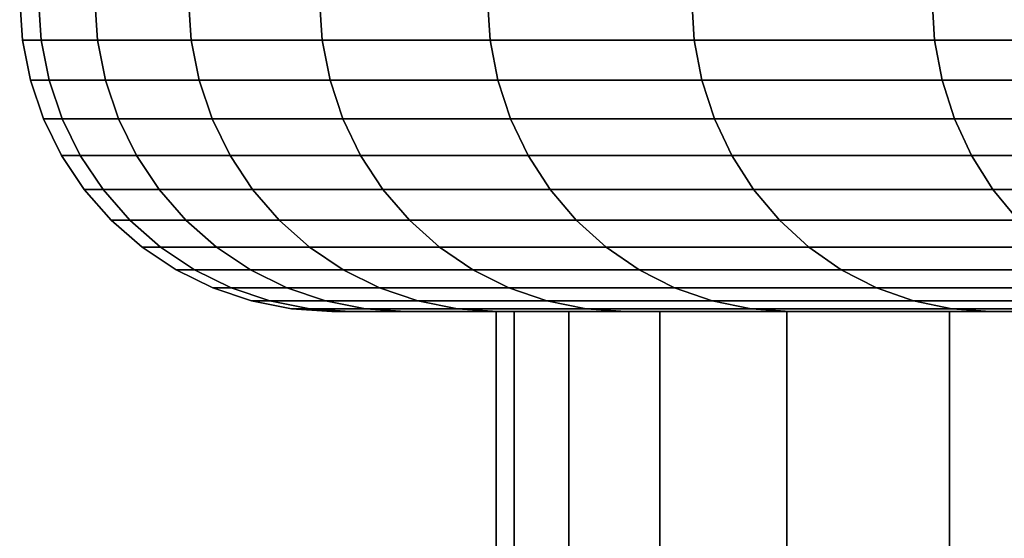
# Model space of a CAD drawing. Header units: metres. Extents: x -109 to 109, y -100 to 58.
# Tile 187 of 256: x -25 to -23.423, y -63.564 to -62.732. Entities that reach past the tile are written whole.
import ezdxf

# ---------------------------------------------------------------- set-up
doc = ezdxf.new("R2010")
doc.units = ezdxf.units.M
doc.layers.add('solid_21_062_100_XXX', color=7, linetype='CONTINUOUS')

msp = doc.modelspace()

# ---------------------------------------------------------------- linework, layer by layer
at = {"layer": 'solid_21_062_100_XXX'}
for points in [[(-24.995722, -62.765263, 4.497431), (-24.965614, -62.765263, 5.723913), (-24.969887, -62.700001, 5.724123), (-25, -62.700001, 4.497431)], [(-24.965614, -62.765263, 3.270949), (-24.995722, -62.765263, 4.497431), (-25, -62.700001, 4.497431), (-24.969887, -62.700001, 3.270739)], [(-24.965614, -62.765263, 5.723913), (-24.87536, -62.765263, 6.94744), (-24.879618, -62.700001, 6.947859), (-24.969887, -62.700001, 5.724123)], [(-24.87536, -62.765263, 2.047422), (-24.965614, -62.765263, 3.270949), (-24.969887, -62.700001, 3.270739), (-24.879618, -62.700001, 2.047003)], [(-24.87536, -62.765263, 6.94744), (-24.725182, -62.765263, 8.165065), (-24.729412, -62.700001, 8.165692), (-24.879618, -62.700001, 6.947859)], [(-24.725182, -62.765263, 0.829797), (-24.87536, -62.765263, 2.047422), (-24.879618, -62.700001, 2.047003), (-24.729412, -62.700001, 0.829169)], [(-24.725182, -62.765263, 8.165065), (-24.515436, -62.765263, 9.373855), (-24.519632, -62.700001, 9.374689), (-24.729412, -62.700001, 8.165692)], [(-24.515436, -62.765263, -0.378993), (-24.725182, -62.765263, 0.829797), (-24.729412, -62.700001, 0.829169), (-24.519632, -62.700001, -0.379827)], [(-24.515436, -62.765263, 9.373855), (-24.246632, -62.765263, 10.570896), (-24.250782, -62.700001, 10.571936), (-24.519632, -62.700001, 9.374689)], [(-24.246632, -62.765263, -1.576034), (-24.515436, -62.765263, -0.378993), (-24.519632, -62.700001, -0.379827), (-24.250782, -62.700001, -1.577073)], [(-24.246632, -62.765263, 10.570896), (-23.919415, -62.765263, 11.753306), (-23.923508, -62.700001, 11.754548), (-24.250782, -62.700001, 10.571936)], [(-23.919415, -62.765263, -2.758444), (-24.246632, -62.765263, -1.576034), (-24.250782, -62.700001, -1.577073), (-23.923508, -62.700001, -2.759686)], [(-23.919415, -62.765263, 11.753306), (-23.534575, -62.765263, 12.918236), (-23.538601, -62.700001, 12.919677), (-23.923508, -62.700001, 11.754548)], [(-23.534575, -62.765263, -3.923374), (-23.919415, -62.765263, -2.758444), (-23.923508, -62.700001, -2.759686), (-23.538601, -62.700001, -3.924815)], [(-23.534575, -62.765263, 12.918236), (-23.093037, -62.765263, 14.06288), (-23.096989, -62.700001, 14.064517), (-23.538601, -62.700001, 12.919677)], [(-23.093037, -62.765263, -5.068018), (-23.534575, -62.765263, -3.923374), (-23.538601, -62.700001, -3.924815), (-23.096989, -62.700001, -5.069655)], [(-24.995722, -62.765263, 4.497431), (-24.965614, -62.765263, 3.270949), (-24.952852, -62.829472, 3.271576), (-24.982946, -62.829472, 4.497431)], [(-24.965614, -62.765263, 5.723913), (-24.995722, -62.765263, 4.497431), (-24.982946, -62.829472, 4.497431), (-24.952852, -62.829472, 5.723286)], [(-24.965614, -62.765263, 3.270949), (-24.87536, -62.765263, 2.047422), (-24.862646, -62.829472, 2.048674), (-24.952852, -62.829472, 3.271576)], [(-24.87536, -62.765263, 6.94744), (-24.965614, -62.765263, 5.723913), (-24.952852, -62.829472, 5.723286), (-24.862646, -62.829472, 6.946188)], [(-24.87536, -62.765263, 2.047422), (-24.725182, -62.765263, 0.829797), (-24.712543, -62.829472, 0.831671), (-24.862646, -62.829472, 2.048674)], [(-24.725182, -62.765263, 8.165065), (-24.87536, -62.765263, 6.94744), (-24.862646, -62.829472, 6.946188), (-24.712543, -62.829472, 8.163191)], [(-24.725182, -62.765263, 0.829797), (-24.515436, -62.765263, -0.378993), (-24.502905, -62.829472, -0.3765), (-24.712543, -62.829472, 0.831671)], [(-24.515436, -62.765263, 9.373855), (-24.725182, -62.765263, 8.165065), (-24.712543, -62.829472, 8.163191), (-24.502905, -62.829472, 9.371362)], [(-24.515436, -62.765263, -0.378993), (-24.246632, -62.765263, -1.576034), (-24.234238, -62.829472, -1.57293), (-24.502905, -62.829472, -0.3765)], [(-24.246632, -62.765263, 10.570896), (-24.515436, -62.765263, 9.373855), (-24.502905, -62.829472, 9.371362), (-24.234238, -62.829472, 10.567792)], [(-24.246632, -62.765263, -1.576034), (-23.919415, -62.765263, -2.758444), (-23.907188, -62.829472, -2.754735), (-24.234238, -62.829472, -1.57293)], [(-23.919415, -62.765263, 11.753306), (-24.246632, -62.765263, 10.570896), (-24.234238, -62.829472, 10.567792), (-23.907188, -62.829472, 11.749598)], [(-23.919415, -62.765263, -2.758444), (-23.534575, -62.765263, -3.923374), (-23.522545, -62.829472, -3.91907), (-23.907188, -62.829472, -2.754735)], [(-23.534575, -62.765263, 12.918236), (-23.919415, -62.765263, 11.753306), (-23.907188, -62.829472, 11.749598), (-23.522545, -62.829472, 12.913932)], [(-23.534575, -62.765263, -3.923374), (-23.093037, -62.765263, -5.068018), (-23.081232, -62.829472, -5.063128), (-23.522545, -62.829472, -3.91907)], [(-23.093037, -62.765263, 14.06288), (-23.534575, -62.765263, 12.918236), (-23.522545, -62.829472, 12.913932), (-23.081232, -62.829472, 14.05799)], [(-24.982946, -62.829472, 4.497431), (-24.952852, -62.829472, 3.271576), (-24.931822, -62.891464, 3.272609), (-24.961889, -62.891464, 4.497431)], [(-24.952852, -62.829472, 5.723286), (-24.982946, -62.829472, 4.497431), (-24.961889, -62.891464, 4.497431), (-24.931822, -62.891464, 5.722253)], [(-24.952852, -62.829472, 3.271576), (-24.862646, -62.829472, 2.048674), (-24.841692, -62.891464, 2.050738), (-24.931822, -62.891464, 3.272609)], [(-24.862646, -62.829472, 6.946188), (-24.952852, -62.829472, 5.723286), (-24.931822, -62.891464, 5.722253), (-24.841692, -62.891464, 6.944124)], [(-24.862646, -62.829472, 2.048674), (-24.712543, -62.829472, 0.831671), (-24.691715, -62.891464, 0.834761), (-24.841692, -62.891464, 2.050738)], [(-24.712543, -62.829472, 8.163191), (-24.862646, -62.829472, 6.946188), (-24.841692, -62.891464, 6.944124), (-24.691715, -62.891464, 8.160101)], [(-24.712543, -62.829472, 0.831671), (-24.502905, -62.829472, -0.3765), (-24.482254, -62.891464, -0.372392), (-24.691715, -62.891464, 0.834761)], [(-24.502905, -62.829472, 9.371362), (-24.712543, -62.829472, 8.163191), (-24.691715, -62.891464, 8.160101), (-24.482254, -62.891464, 9.367254)], [(-24.502905, -62.829472, -0.3765), (-24.234238, -62.829472, -1.57293), (-24.213814, -62.891464, -1.567814), (-24.482254, -62.891464, -0.372392)], [(-24.234238, -62.829472, 10.567792), (-24.502905, -62.829472, 9.371362), (-24.482254, -62.891464, 9.367254), (-24.213814, -62.891464, 10.562675)], [(-24.234238, -62.829472, -1.57293), (-23.907188, -62.829472, -2.754735), (-23.887039, -62.891464, -2.748623), (-24.213814, -62.891464, -1.567814)], [(-23.907188, -62.829472, 11.749598), (-24.234238, -62.829472, 10.567792), (-24.213814, -62.891464, 10.562675), (-23.887039, -62.891464, 11.743485)], [(-23.907188, -62.829472, -2.754735), (-23.522545, -62.829472, -3.91907), (-23.50272, -62.891464, -3.911976), (-23.887039, -62.891464, -2.748623)], [(-23.522545, -62.829472, 12.913932), (-23.907188, -62.829472, 11.749598), (-23.887039, -62.891464, 11.743485), (-23.50272, -62.891464, 12.906838)], [(-23.522545, -62.829472, -3.91907), (-23.081232, -62.829472, -5.063128), (-23.061779, -62.891464, -5.055071), (-23.50272, -62.891464, -3.911976)], [(-23.081232, -62.829472, 14.05799), (-23.522545, -62.829472, 12.913932), (-23.50272, -62.891464, 12.906838), (-23.061779, -62.891464, 14.049932)], [(-24.961889, -62.891464, 4.497431), (-24.931822, -62.891464, 3.272609), (-24.902882, -62.950169, 3.274031), (-24.932915, -62.950169, 4.497431)], [(-24.931822, -62.891464, 5.722253), (-24.961889, -62.891464, 4.497431), (-24.932915, -62.950169, 4.497431), (-24.902882, -62.950169, 5.720831)], [(-24.931822, -62.891464, 3.272609), (-24.841692, -62.891464, 2.050738), (-24.812855, -62.950169, 2.053578), (-24.902882, -62.950169, 3.274031)], [(-24.841692, -62.891464, 6.944124), (-24.931822, -62.891464, 5.722253), (-24.902882, -62.950169, 5.720831), (-24.812855, -62.950169, 6.941284)], [(-24.841692, -62.891464, 2.050738), (-24.691715, -62.891464, 0.834761), (-24.663054, -62.950169, 0.839013), (-24.812855, -62.950169, 2.053578)], [(-24.691715, -62.891464, 8.160101), (-24.841692, -62.891464, 6.944124), (-24.812855, -62.950169, 6.941284), (-24.663054, -62.950169, 8.155849)], [(-24.691715, -62.891464, 0.834761), (-24.482254, -62.891464, -0.372392), (-24.453836, -62.950169, -0.366739), (-24.663054, -62.950169, 0.839013)], [(-24.482254, -62.891464, 9.367254), (-24.691715, -62.891464, 8.160101), (-24.663054, -62.950169, 8.155849), (-24.453836, -62.950169, 9.361601)], [(-24.482254, -62.891464, -0.372392), (-24.213814, -62.891464, -1.567814), (-24.185707, -62.950169, -1.560773), (-24.453836, -62.950169, -0.366739)], [(-24.213814, -62.891464, 10.562675), (-24.482254, -62.891464, 9.367254), (-24.453836, -62.950169, 9.361601), (-24.185707, -62.950169, 10.555634)], [(-24.213814, -62.891464, -1.567814), (-23.887039, -62.891464, -2.748623), (-23.859312, -62.950169, -2.740212), (-24.185707, -62.950169, -1.560773)], [(-23.887039, -62.891464, 11.743485), (-24.213814, -62.891464, 10.562675), (-24.185707, -62.950169, 10.555634), (-23.859312, -62.950169, 11.735074)], [(-23.887039, -62.891464, -2.748623), (-23.50272, -62.891464, -3.911976), (-23.475437, -62.950169, -3.902215), (-23.859312, -62.950169, -2.740212)], [(-23.50272, -62.891464, 12.906838), (-23.887039, -62.891464, 11.743485), (-23.859312, -62.950169, 11.735074), (-23.475437, -62.950169, 12.897077)], [(-23.50272, -62.891464, -3.911976), (-23.061779, -62.891464, -5.055071), (-23.035009, -62.950169, -5.043983), (-23.475437, -62.950169, -3.902215)], [(-23.061779, -62.891464, 14.049932), (-23.50272, -62.891464, 12.906838), (-23.475437, -62.950169, 12.897077), (-23.035009, -62.950169, 14.038844)], [(-24.932915, -62.950169, 4.497431), (-24.902882, -62.950169, 3.274031), (-24.866528, -63.004589, 3.275817), (-24.896517, -63.004589, 4.497431)], [(-24.902882, -62.950169, 5.720831), (-24.932915, -62.950169, 4.497431), (-24.896517, -63.004589, 4.497431), (-24.866528, -63.004589, 5.719045)], [(-24.902882, -62.950169, 3.274031), (-24.812855, -62.950169, 2.053578), (-24.776634, -63.004589, 2.057146), (-24.866528, -63.004589, 3.275817)], [(-24.812855, -62.950169, 6.941284), (-24.902882, -62.950169, 5.720831), (-24.866528, -63.004589, 5.719045), (-24.776634, -63.004589, 6.937716)], [(-24.812855, -62.950169, 2.053578), (-24.663054, -62.950169, 0.839013), (-24.62705, -63.004589, 0.844353), (-24.776634, -63.004589, 2.057146)], [(-24.663054, -62.950169, 8.155849), (-24.812855, -62.950169, 6.941284), (-24.776634, -63.004589, 6.937716), (-24.62705, -63.004589, 8.150509)], [(-24.663054, -62.950169, 0.839013), (-24.453836, -62.950169, -0.366739), (-24.418139, -63.004589, -0.359639), (-24.62705, -63.004589, 0.844353)], [(-24.453836, -62.950169, 9.361601), (-24.663054, -62.950169, 8.155849), (-24.62705, -63.004589, 8.150509), (-24.418139, -63.004589, 9.354501)], [(-24.453836, -62.950169, -0.366739), (-24.185707, -62.950169, -1.560773), (-24.1504, -63.004589, -1.551929), (-24.418139, -63.004589, -0.359639)], [(-24.185707, -62.950169, 10.555634), (-24.453836, -62.950169, 9.361601), (-24.418139, -63.004589, 9.354501), (-24.1504, -63.004589, 10.546791)], [(-24.185707, -62.950169, -1.560773), (-23.859312, -62.950169, -2.740212), (-23.824482, -63.004589, -2.729647), (-24.1504, -63.004589, -1.551929)], [(-23.859312, -62.950169, 11.735074), (-24.185707, -62.950169, 10.555634), (-24.1504, -63.004589, 10.546791), (-23.824482, -63.004589, 11.724508)], [(-23.859312, -62.950169, -2.740212), (-23.475437, -62.950169, -3.902215), (-23.441168, -63.004589, -3.889953), (-23.824482, -63.004589, -2.729647)], [(-23.475437, -62.950169, 12.897077), (-23.859312, -62.950169, 11.735074), (-23.824482, -63.004589, 11.724508), (-23.441168, -63.004589, 12.884815)], [(-23.475437, -62.950169, -3.902215), (-23.035009, -62.950169, -5.043983), (-23.001383, -63.004589, -5.030054), (-23.441168, -63.004589, -3.889953)], [(-23.035009, -62.950169, 14.038844), (-23.475437, -62.950169, 12.897077), (-23.441168, -63.004589, 12.884815), (-23.001383, -63.004589, 14.024916)], [(-24.896517, -63.004589, 4.497431), (-24.866528, -63.004589, 3.275817), (-24.823385, -63.053783, 3.277936), (-24.853321, -63.053783, 4.497431)], [(-24.866528, -63.004589, 5.719045), (-24.896517, -63.004589, 4.497431), (-24.853321, -63.053783, 4.497431), (-24.823385, -63.053783, 5.716926)], [(-24.866528, -63.004589, 3.275817), (-24.776634, -63.004589, 2.057146), (-24.733646, -63.053783, 2.061379), (-24.823385, -63.053783, 3.277936)], [(-24.776634, -63.004589, 6.937716), (-24.866528, -63.004589, 5.719045), (-24.823385, -63.053783, 5.716926), (-24.733646, -63.053783, 6.933483)], [(-24.776634, -63.004589, 2.057146), (-24.62705, -63.004589, 0.844353), (-24.584322, -63.053783, 0.850691), (-24.733646, -63.053783, 2.061379)], [(-24.62705, -63.004589, 8.150509), (-24.776634, -63.004589, 6.937716), (-24.733646, -63.053783, 6.933483), (-24.584322, -63.053783, 8.144171)], [(-24.62705, -63.004589, 0.844353), (-24.418139, -63.004589, -0.359639), (-24.375772, -63.053783, -0.351212), (-24.584322, -63.053783, 0.850691)], [(-24.418139, -63.004589, 9.354501), (-24.62705, -63.004589, 8.150509), (-24.584322, -63.053783, 8.144171), (-24.375772, -63.053783, 9.346073)], [(-24.418139, -63.004589, -0.359639), (-24.1504, -63.004589, -1.551929), (-24.1085, -63.053783, -1.541434), (-24.375772, -63.053783, -0.351212)], [(-24.1504, -63.004589, 10.546791), (-24.418139, -63.004589, 9.354501), (-24.375772, -63.053783, 9.346073), (-24.1085, -63.053783, 10.536296)], [(-24.1504, -63.004589, -1.551929), (-23.824482, -63.004589, -2.729647), (-23.783146, -63.053783, -2.717108), (-24.1085, -63.053783, -1.541434)], [(-23.824482, -63.004589, 11.724508), (-24.1504, -63.004589, 10.546791), (-24.1085, -63.053783, 10.536296), (-23.783146, -63.053783, 11.711969)], [(-23.824482, -63.004589, -2.729647), (-23.441168, -63.004589, -3.889953), (-23.400497, -63.053783, -3.875401), (-23.783146, -63.053783, -2.717108)], [(-23.441168, -63.004589, 12.884815), (-23.824482, -63.004589, 11.724508), (-23.783146, -63.053783, 11.711969), (-23.400497, -63.053783, 12.870263)], [(-23.441168, -63.004589, -3.889953), (-23.001383, -63.004589, -5.030054), (-22.961475, -63.053783, -5.013524), (-23.400497, -63.053783, -3.875401)], [(-23.001383, -63.004589, 14.024916), (-23.441168, -63.004589, 12.884815), (-23.400497, -63.053783, 12.870263), (-22.961475, -63.053783, 14.008386)], [(-24.853321, -63.053783, 4.497431), (-24.823385, -63.053783, 3.277936), (-24.774191, -63.096916, 3.280353), (-24.80407, -63.096916, 4.497431)], [(-24.823385, -63.053783, 5.716926), (-24.853321, -63.053783, 4.497431), (-24.80407, -63.096916, 4.497431), (-24.774191, -63.096916, 5.714509)], [(-24.823385, -63.053783, 3.277936), (-24.733646, -63.053783, 2.061379), (-24.684631, -63.096916, 2.066207), (-24.774191, -63.096916, 3.280353)], [(-24.733646, -63.053783, 6.933483), (-24.823385, -63.053783, 5.716926), (-24.774191, -63.096916, 5.714509), (-24.684631, -63.096916, 6.928655)], [(-24.733646, -63.053783, 2.061379), (-24.584322, -63.053783, 0.850691), (-24.535603, -63.096916, 0.857918), (-24.684631, -63.096916, 2.066207)], [(-24.584322, -63.053783, 8.144171), (-24.733646, -63.053783, 6.933483), (-24.684631, -63.096916, 6.928655), (-24.535603, -63.096916, 8.136944)], [(-24.584322, -63.053783, 0.850691), (-24.375772, -63.053783, -0.351212), (-24.327465, -63.096916, -0.341603), (-24.535603, -63.096916, 0.857918)], [(-24.375772, -63.053783, 9.346073), (-24.584322, -63.053783, 8.144171), (-24.535603, -63.096916, 8.136944), (-24.327465, -63.096916, 9.336465)], [(-24.375772, -63.053783, -0.351212), (-24.1085, -63.053783, -1.541434), (-24.060722, -63.096916, -1.529466), (-24.327465, -63.096916, -0.341603)], [(-24.1085, -63.053783, 10.536296), (-24.375772, -63.053783, 9.346073), (-24.327465, -63.096916, 9.336465), (-24.060722, -63.096916, 10.524328)], [(-24.1085, -63.053783, -1.541434), (-23.783146, -63.053783, -2.717108), (-23.736013, -63.096916, -2.70281), (-24.060722, -63.096916, -1.529466)], [(-23.783146, -63.053783, 11.711969), (-24.1085, -63.053783, 10.536296), (-24.060722, -63.096916, 10.524328), (-23.736013, -63.096916, 11.697672)], [(-23.783146, -63.053783, -2.717108), (-23.400497, -63.053783, -3.875401), (-23.354124, -63.096916, -3.858808), (-23.736013, -63.096916, -2.70281)], [(-23.400497, -63.053783, 12.870263), (-23.783146, -63.053783, 11.711969), (-23.736013, -63.096916, 11.697672), (-23.354124, -63.096916, 12.85367)], [(-24.80407, -63.096916, 4.497431), (-24.774191, -63.096916, 3.280353), (-24.719791, -63.13324, 3.283026), (-24.749603, -63.13324, 4.497431)], [(-24.774191, -63.096916, 5.714509), (-24.80407, -63.096916, 4.497431), (-24.749603, -63.13324, 4.497431), (-24.719791, -63.13324, 5.711836)], [(-24.774191, -63.096916, 3.280353), (-24.684631, -63.096916, 2.066207), (-24.630426, -63.13324, 2.071546), (-24.719791, -63.13324, 3.283026)], [(-24.684631, -63.096916, 6.928655), (-24.774191, -63.096916, 5.714509), (-24.719791, -63.13324, 5.711836), (-24.630426, -63.13324, 6.923316)], [(-24.684631, -63.096916, 2.066207), (-24.535603, -63.096916, 0.857918), (-24.481726, -63.13324, 0.86591), (-24.630426, -63.13324, 2.071546)], [(-24.535603, -63.096916, 8.136944), (-24.684631, -63.096916, 6.928655), (-24.630426, -63.13324, 6.923316), (-24.481726, -63.13324, 8.128952)], [(-24.535603, -63.096916, 0.857918), (-24.327465, -63.096916, -0.341603), (-24.274046, -63.13324, -0.330977), (-24.481726, -63.13324, 0.86591)], [(-24.327465, -63.096916, 9.336465), (-24.535603, -63.096916, 8.136944), (-24.481726, -63.13324, 8.128952), (-24.274046, -63.13324, 9.325839)], [(-24.327465, -63.096916, -0.341603), (-24.060722, -63.096916, -1.529466), (-24.007889, -63.13324, -1.516232), (-24.274046, -63.13324, -0.330977)], [(-24.060722, -63.096916, 10.524328), (-24.327465, -63.096916, 9.336465), (-24.274046, -63.13324, 9.325839), (-24.007889, -63.13324, 10.511094)], [(-24.060722, -63.096916, -1.529466), (-23.736013, -63.096916, -2.70281), (-23.683893, -63.13324, -2.687), (-24.007889, -63.13324, -1.516232)], [(-23.736013, -63.096916, 11.697672), (-24.060722, -63.096916, 10.524328), (-24.007889, -63.13324, 10.511094), (-23.683893, -63.13324, 11.681862)], [(-23.736013, -63.096916, -2.70281), (-23.354124, -63.096916, -3.858808), (-23.302841, -63.13324, -3.840459), (-23.683893, -63.13324, -2.687)], [(-23.354124, -63.096916, 12.85367), (-23.736013, -63.096916, 11.697672), (-23.683893, -63.13324, 11.681862), (-23.302841, -63.13324, 12.835321)], [(-24.749603, -63.13324, 4.497431), (-24.719791, -63.13324, 3.283026), (-24.661118, -63.16214, 3.285908), (-24.690857, -63.16214, 4.497431)], [(-24.719791, -63.13324, 5.711836), (-24.749603, -63.13324, 4.497431), (-24.690857, -63.16214, 4.497431), (-24.661118, -63.16214, 5.708954)], [(-24.719791, -63.13324, 3.283026), (-24.630426, -63.13324, 2.071546), (-24.571964, -63.16214, 2.077304), (-24.661118, -63.16214, 3.285908)], [(-24.630426, -63.13324, 6.923316), (-24.719791, -63.13324, 5.711836), (-24.661118, -63.16214, 5.708954), (-24.571964, -63.16214, 6.917558)], [(-24.630426, -63.13324, 2.071546), (-24.481726, -63.13324, 0.86591), (-24.423616, -63.16214, 0.87453), (-24.571964, -63.16214, 2.077304)], [(-24.481726, -63.13324, 8.128952), (-24.630426, -63.13324, 6.923316), (-24.571964, -63.16214, 6.917558), (-24.423616, -63.16214, 8.120332)], [(-24.481726, -63.13324, 0.86591), (-24.274046, -63.13324, -0.330977), (-24.216431, -63.16214, -0.319517), (-24.423616, -63.16214, 0.87453)], [(-24.274046, -63.13324, 9.325839), (-24.481726, -63.13324, 8.128952), (-24.423616, -63.16214, 8.120332), (-24.216431, -63.16214, 9.314379)], [(-24.274046, -63.13324, -0.330977), (-24.007889, -63.13324, -1.516232), (-23.950903, -63.16214, -1.501958), (-24.216431, -63.16214, -0.319517)], [(-24.007889, -63.13324, 10.511094), (-24.274046, -63.13324, 9.325839), (-24.216431, -63.16214, 9.314379), (-23.950903, -63.16214, 10.49682)], [(-24.007889, -63.13324, -1.516232), (-23.683893, -63.13324, -2.687), (-23.627678, -63.16214, -2.669947), (-23.950903, -63.16214, -1.501958)], [(-23.683893, -63.13324, 11.681862), (-24.007889, -63.13324, 10.511094), (-23.950903, -63.16214, 10.49682), (-23.627678, -63.16214, 11.664808)], [(-23.683893, -63.13324, -2.687), (-23.302841, -63.13324, -3.840459), (-23.24753, -63.16214, -3.820669), (-23.627678, -63.16214, -2.669947)], [(-23.302841, -63.13324, 12.835321), (-23.683893, -63.13324, 11.681862), (-23.627678, -63.16214, 11.664808), (-23.24753, -63.16214, 12.815531)], [(-24.690857, -63.16214, 4.497431), (-24.661118, -63.16214, 3.285908), (-24.599174, -63.183117, 3.288951), (-24.628841, -63.183117, 4.497431)], [(-24.661118, -63.16214, 5.708954), (-24.690857, -63.16214, 4.497431), (-24.628841, -63.183117, 4.497431), (-24.599174, -63.183117, 5.705911)], [(-24.661118, -63.16214, 3.285908), (-24.571964, -63.16214, 2.077304), (-24.510246, -63.183117, 2.083382), (-24.599174, -63.183117, 3.288951)], [(-24.571964, -63.16214, 6.917558), (-24.661118, -63.16214, 5.708954), (-24.599174, -63.183117, 5.705911), (-24.510246, -63.183117, 6.911479)], [(-24.571964, -63.16214, 2.077304), (-24.423616, -63.16214, 0.87453), (-24.36227, -63.183117, 0.883629), (-24.510246, -63.183117, 2.083382)], [(-24.423616, -63.16214, 8.120332), (-24.571964, -63.16214, 6.917558), (-24.510246, -63.183117, 6.911479), (-24.36227, -63.183117, 8.111233)], [(-24.423616, -63.16214, 0.87453), (-24.216431, -63.16214, -0.319517), (-24.155603, -63.183117, -0.307418), (-24.36227, -63.183117, 0.883629)], [(-24.216431, -63.16214, 9.314379), (-24.423616, -63.16214, 8.120332), (-24.36227, -63.183117, 8.111233), (-24.155603, -63.183117, 9.302279)], [(-24.216431, -63.16214, -0.319517), (-23.950903, -63.16214, -1.501958), (-23.890745, -63.183117, -1.486889), (-24.155603, -63.183117, -0.307418)], [(-23.950903, -63.16214, 10.49682), (-24.216431, -63.16214, 9.314379), (-24.155603, -63.183117, 9.302279), (-23.890745, -63.183117, 10.481751)], [(-23.950903, -63.16214, -1.501958), (-23.627678, -63.16214, -2.669947), (-23.568331, -63.183117, -2.651944), (-23.890745, -63.183117, -1.486889)], [(-23.627678, -63.16214, 11.664808), (-23.950903, -63.16214, 10.49682), (-23.890745, -63.183117, 10.481751), (-23.568331, -63.183117, 11.646806)], [(-23.627678, -63.16214, -2.669947), (-23.24753, -63.16214, -3.820669), (-23.189138, -63.183117, -3.799776), (-23.568331, -63.183117, -2.651944)], [(-23.24753, -63.16214, 12.815531), (-23.627678, -63.16214, 11.664808), (-23.568331, -63.183117, 11.646806), (-23.189138, -63.183117, 12.794638)], [(-24.628841, -63.183117, 4.497431), (-24.599174, -63.183117, 3.288951), (-24.535025, -63.195808, 3.292102), (-24.564613, -63.195808, 4.497431)], [(-24.599174, -63.183117, 5.705911), (-24.628841, -63.183117, 4.497431), (-24.564613, -63.195808, 4.497431), (-24.535025, -63.195808, 5.702759)], [(-24.599174, -63.183117, 3.288951), (-24.510246, -63.183117, 2.083382), (-24.446329, -63.195808, 2.089678), (-24.535025, -63.195808, 3.292102)], [(-24.510246, -63.183117, 6.911479), (-24.599174, -63.183117, 5.705911), (-24.535025, -63.195808, 5.702759), (-24.446329, -63.195808, 6.905184)], [(-24.564613, -63.195808, 4.497431), (-24.535025, -63.195808, 3.292102), (-24.470486, -63.200001, 3.295204), (-24.5, -63.200001, 4.497453)], [(-24.535025, -63.195808, 5.702759), (-24.564613, -63.195808, 4.497431), (-24.5, -63.200001, 4.497453), (-24.470484, -63.200001, 5.699694)], [(-24.535025, -63.195808, 3.292102), (-24.446329, -63.195808, 2.089678), (-24.382008, -63.200001, 2.09584), (-24.470486, -63.200001, 3.295204)], [(-24.535025, -63.195808, 5.702759), (-24.470484, -63.200001, 5.699694), (-24.382006, -63.200001, 6.899053), (-24.446329, -63.195808, 6.905184)], [(-24.510246, -63.183117, 2.083382), (-24.36227, -63.183117, 0.883629), (-24.298738, -63.195808, 0.893053), (-24.446329, -63.195808, 2.089678)], [(-24.36227, -63.183117, 8.111233), (-24.510246, -63.183117, 6.911479), (-24.446329, -63.195808, 6.905184), (-24.298738, -63.195808, 8.101809)], [(-24.446329, -63.195808, 2.089678), (-24.298738, -63.195808, 0.893053), (-24.234781, -63.200001, 0.902258), (-24.382008, -63.200001, 2.09584)], [(-24.446329, -63.195808, 6.905184), (-24.382006, -63.200001, 6.899053), (-24.234776, -63.200001, 8.092642), (-24.298738, -63.195808, 8.101809)], [(-24.36227, -63.183117, 0.883629), (-24.155603, -63.183117, -0.307418), (-24.092611, -63.195808, -0.294888), (-24.298738, -63.195808, 0.893053)], [(-24.155603, -63.183117, 9.302279), (-24.36227, -63.183117, 8.111233), (-24.298738, -63.195808, 8.101809), (-24.092611, -63.195808, 9.289749)], [(-24.298738, -63.195808, 0.893053), (-24.092611, -63.195808, -0.294888), (-24.02916, -63.200001, -0.282673), (-24.234781, -63.200001, 0.902258)], [(-24.298738, -63.195808, 8.101809), (-24.234776, -63.200001, 8.092642), (-24.029152, -63.200001, 9.277576), (-24.092611, -63.195808, 9.289749)], [(-24.155603, -63.183117, -0.307418), (-23.890745, -63.183117, -1.486889), (-23.828444, -63.195808, -1.471283), (-24.092611, -63.195808, -0.294888)], [(-23.890745, -63.183117, 10.481751), (-24.155603, -63.183117, 9.302279), (-24.092611, -63.195808, 9.289749), (-23.828444, -63.195808, 10.466146)], [(-24.092611, -63.195808, -0.294888), (-23.828444, -63.195808, -1.471283), (-23.765635, -63.200001, -1.456101), (-24.02916, -63.200001, -0.282673)], [(-24.092611, -63.195808, 9.289749), (-24.029152, -63.200001, 9.277576), (-23.765625, -63.200001, 10.450995), (-23.828444, -63.195808, 10.466146)], [(-23.890745, -63.183117, -1.486889), (-23.568331, -63.183117, -2.651944), (-23.50687, -63.195808, -2.6333), (-23.828444, -63.195808, -1.471283)], [(-23.568331, -63.183117, 11.646806), (-23.890745, -63.183117, 10.481751), (-23.828444, -63.195808, 10.466146), (-23.50687, -63.195808, 11.628162)], [(-23.828444, -63.195808, -1.471283), (-23.50687, -63.195808, -2.6333), (-23.444843, -63.200001, -2.615176), (-23.765635, -63.200001, -1.456101)], [(-23.828444, -63.195808, 10.466146), (-23.765625, -63.200001, 10.450995), (-23.444836, -63.200001, 11.610068), (-23.50687, -63.195808, 11.628162)], [(-23.568331, -63.183117, -2.651944), (-23.189138, -63.183117, -3.799776), (-23.128666, -63.195808, -3.778138), (-23.50687, -63.195808, -2.6333)], [(-23.189138, -63.183117, 12.794638), (-23.568331, -63.183117, 11.646806), (-23.50687, -63.195808, 11.628162), (-23.128666, -63.195808, 12.773)], [(-23.50687, -63.195808, -2.6333), (-23.128666, -63.195808, -3.778138), (-23.067566, -63.200001, -3.757101), (-23.444843, -63.200001, -2.615176)], [(-23.50687, -63.195808, 11.628162), (-23.444836, -63.200001, 11.610068), (-23.067553, -63.200001, 12.752001), (-23.128666, -63.195808, 12.773)], [(-24.207726, -63.200001, 3.308163), (-24.236921, -63.200001, 4.497431), (-24.5, -63.200001, 4.497453), (-24.470486, -63.200001, 3.295204)], [(-24.236921, -63.200001, 4.497431), (-24.207726, -63.200001, 5.686698), (-24.470484, -63.200001, 5.699694), (-24.5, -63.200001, 4.497453)], [(-24.207726, -63.200001, 3.308163), (-24.470486, -63.200001, 3.295204), (-24.382008, -63.200001, 2.09584), (-24.120211, -63.200001, 2.121766)], [(-24.207726, -63.200001, 5.686698), (-24.120211, -63.200001, 6.873096), (-24.382006, -63.200001, 6.899053), (-24.470484, -63.200001, 5.699694)], [(-24.120211, -63.200001, 2.121766), (-24.382008, -63.200001, 2.09584), (-24.234781, -63.200001, 0.902258), (-23.97459, -63.200001, 0.941103)], [(-24.120211, -63.200001, 6.873096), (-23.97459, -63.200001, 8.053759), (-24.234776, -63.200001, 8.092642), (-24.382006, -63.200001, 6.899053)], [(-24.236923, -63.700001, 4.497431), (-24.20772, -63.700001, 5.686876), (-24.207726, -63.200001, 5.686698), (-24.236921, -63.200001, 4.497431)], [(-24.20772, -63.700001, 3.307986), (-24.236923, -63.700001, 4.497431), (-24.236921, -63.200001, 4.497431), (-24.207726, -63.200001, 3.308163)], [(-23.97459, -63.200001, 0.941103), (-24.234781, -63.200001, 0.902258), (-24.02916, -63.200001, -0.282673), (-23.771214, -63.200001, -0.230976)], [(-23.97459, -63.200001, 8.053759), (-23.771214, -63.200001, 9.225838), (-24.029152, -63.200001, 9.277576), (-24.234776, -63.200001, 8.092642)], [(-24.20772, -63.700001, 5.686876), (-24.120239, -63.700001, 6.872794), (-24.120211, -63.200001, 6.873096), (-24.207726, -63.200001, 5.686698)], [(-24.120239, -63.700001, 2.122068), (-24.20772, -63.700001, 3.307986), (-24.207726, -63.200001, 3.308163), (-24.120211, -63.200001, 2.121766)], [(-24.120239, -63.700001, 6.872794), (-23.974586, -63.700001, 8.053766), (-23.97459, -63.200001, 8.053759), (-24.120211, -63.200001, 6.873096)], [(-23.974586, -63.700001, 0.941096), (-24.120239, -63.700001, 2.122068), (-24.120211, -63.200001, 2.121766), (-23.97459, -63.200001, 0.941103)], [(-23.771214, -63.200001, -0.230976), (-24.02916, -63.200001, -0.282673), (-23.765635, -63.200001, -1.456101), (-23.510576, -63.200001, -1.391647)], [(-23.771214, -63.200001, 9.225838), (-23.510576, -63.200001, 10.386509), (-23.765625, -63.200001, 10.450995), (-24.029152, -63.200001, 9.277576)], [(-23.974586, -63.700001, 8.053766), (-23.771208, -63.700001, 9.225891), (-23.771214, -63.200001, 9.225838), (-23.97459, -63.200001, 8.053759)], [(-23.771208, -63.700001, -0.23103), (-23.974586, -63.700001, 0.941096), (-23.97459, -63.200001, 0.941103), (-23.771214, -63.200001, -0.230976)], [(-23.771208, -63.700001, 9.225891), (-23.510614, -63.700001, 10.386336), (-23.510576, -63.200001, 10.386509), (-23.771214, -63.200001, 9.225838)], [(-23.510614, -63.700001, -1.391474), (-23.771208, -63.700001, -0.23103), (-23.771214, -63.200001, -0.230976), (-23.510576, -63.200001, -1.391647)], [(-23.510576, -63.200001, -1.391647), (-23.765635, -63.200001, -1.456101), (-23.444843, -63.200001, -2.615176), (-23.193298, -63.200001, -2.538146)], [(-23.510576, -63.200001, 10.386509), (-23.193298, -63.200001, 11.533008), (-23.444836, -63.200001, 11.610068), (-23.765625, -63.200001, 10.450995)], [(-23.510614, -63.700001, 10.386336), (-23.193232, -63.700001, 11.53321), (-23.193298, -63.200001, 11.533008), (-23.510576, -63.200001, 10.386509)], [(-23.193232, -63.700001, -2.538348), (-23.510614, -63.700001, -1.391474), (-23.510576, -63.200001, -1.391647), (-23.193298, -63.200001, -2.538146)], [(-23.193298, -63.200001, -2.538146), (-23.444843, -63.200001, -2.615176), (-23.067566, -63.200001, -3.757101), (-22.820141, -63.200001, -3.667712)], [(-23.193298, -63.200001, 11.533008), (-22.820141, -63.200001, 12.662574), (-23.067553, -63.200001, 12.752001), (-23.444836, -63.200001, 11.610068)]]:
    msp.add_3dface(points, dxfattribs=at)

doc.saveas('drawing.dxf')
